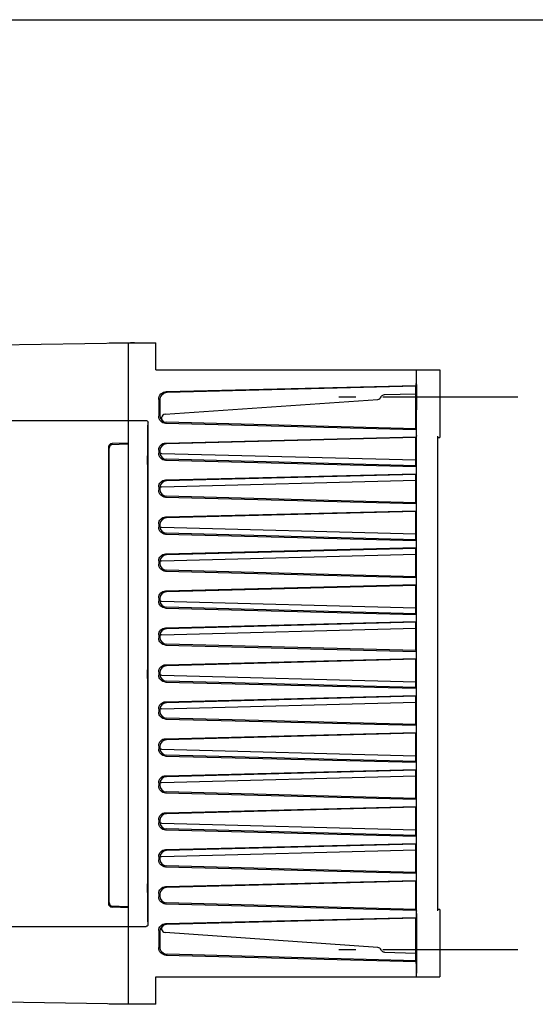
# Model space of a CAD drawing. Extents: x 0 to 1680, y 0 to 1188.
# Tile 31 of 31: x 1365 to 1498, y 935 to 1188. Entities that reach past the tile are written whole.
import ezdxf

# ---------------------------------------------------------------- set-up
doc = ezdxf.new("R2010")
doc.units = 0
doc.header["$LTSCALE"] = 92.4
doc.linetypes.add('CENTER', pattern=[0.6, 0.375, -0.075, 0.075, -0.075])
doc.linetypes.add('HIDDEN', pattern=[0.2, 0.1, -0.1])
doc.layers.get('0').update_dxf_attribs({"linetype": 'CONTINUOUS'})
for name, color, linetype in [('ALL_AXIS', 7, 'CONTINUOUS'), ('ALL_FEATURES', 7, 'CONTINUOUS'), ('DEFAULT_2', 8, 'HIDDEN')]:
    doc.layers.add(name, color=color, linetype=linetype)

msp = doc.modelspace()

# ---------------------------------------------------------------- linework, layer by layer
at = {"color": 7, "linetype": 'CONTINUOUS'}
msp.add_line((0, 1188), (1680, 1188), dxfattribs=at)
at = {"layer": 'ALL_AXIS', "color": 7, "linetype": 'CENTER'}
for p, q in [((1493, 1091), (1447, 1091)), ((1493, 949), (1447, 949))]:
    msp.add_line(p, q, dxfattribs=at)
at = {"layer": 'ALL_FEATURES', "color": 7, "linetype": 'CONTINUOUS'}
for p, q in [((1279, 1103.01), (1393, 1105)), ((1388, 1105), (1388, 1104.913)), ((1388, 1105), (1400, 1105)), ((1393, 935), (1393, 1105)), ((1393.5, 1105.009), (1394.5, 1105.026)), ((1394.5, 1105.026), (1394.5, 1105)), ((1400, 1098), (1400, 1105)), ((1400, 1098), (1473, 1098)), ((1466.887, 1098), (1466.887, 1094.022)), ((1466.999, 1097.434), (1466.997, 1097.782)), ((1467, 1097), (1466.999, 1097.434)), ((1466.999, 1081.684), (1467, 1097)), ((1473, 1098), (1473, 1080.657)), ((1402.686, 1092.419), (1466.887, 1094.022)), ((1466.841, 1093.839), (1402.948, 1092.166)), ((1466.887, 1094.022), (1466.841, 1093.839)), ((1466.841, 1082.859), (1466.841, 1093.839)), ((1457.92, 1091.041), (1457.922, 1091.046)), ((1458.758, 1091.646), (1458.814, 1091.649)), ((1458.814, 1091.649), (1466.841, 1091.86)), ((1400.738, 1090.421), (1400.738, 1086.082)), ((1401, 1090.166), (1401, 1086.336)), ((1402.414, 1086.599), (1457.07, 1090.435)), ((1289, 1085), (1397.5, 1085)), ((1397.891, 1083.79), (1397.891, 956.21)), ((1398, 955.5), (1398, 1084.5)), ((1402.492, 1084.283), (1466.887, 1082.676)), ((1466.841, 1082.859), (1402.752, 1084.537)), ((1402.492, 1079.217), (1466.887, 1080.824)), ((1466.841, 1080.641), (1402.753, 1078.963)), ((1466.841, 1082.859), (1466.887, 1082.676)), ((1466.841, 1080.641), (1466.887, 1080.824)), ((1466.841, 1073.359), (1466.841, 1080.641)), ((1466.887, 1082.676), (1466.887, 1080.824)), ((1466.992, 1081.11), (1466.963, 1080.996)), ((1472.5, 959.004), (1472.5, 1080.996)), ((1472.5, 1080.656), (1473, 1080.657)), ((1387.8, 1078.053), (1387.8, 960.947)), ((1388.176, 1078.832), (1393, 1079)), ((1393, 1079.2), (1388.765, 1079.052)), ((1388, 961.14), (1388, 1077.86)), ((1397.902, 1074.792), (1397.902, 1075.626)), ((1397.921, 1077.272), (1397.921, 1077.273)), ((1397.932, 1076.934), (1397.935, 1076.68)), ((1397.935, 1076.68), (1397.939, 1076.013)), ((1397.939, 1076.013), (1397.941, 1075.208)), ((1400.738, 1077.418), (1400.738, 1076.582)), ((1401, 1077.164), (1401, 1076.836)), ((1401.487, 1076.562), (1466.841, 1074.851)), ((1397.904, 1073.987), (1397.902, 1074.792)), ((1397.908, 1073.32), (1397.904, 1073.987)), ((1397.911, 1073.066), (1397.908, 1073.32)), ((1397.941, 1075.208), (1397.94, 1074.374)), ((1402.492, 1074.783), (1466.887, 1073.176)), ((1466.841, 1073.359), (1402.752, 1075.037)), ((1466.841, 1073.359), (1466.887, 1073.176)), ((1466.887, 1073.176), (1466.887, 1071.324)), ((1466.913, 1075), (1466.913, 964.082)), ((1397.921, 1072.727), (1397.921, 1072.728)), ((1402.492, 1069.717), (1466.887, 1071.324)), ((1466.841, 1071.141), (1402.753, 1069.463)), ((1466.841, 1071.141), (1466.887, 1071.324)), ((1466.841, 1063.859), (1466.841, 1071.141)), ((1400.738, 1067.918), (1400.738, 1067.082)), ((1401.487, 1067.938), (1466.841, 1069.649)), ((1401, 1067.664), (1401, 1067.336)), ((1402.492, 1065.283), (1466.887, 1063.676)), ((1466.841, 1063.859), (1402.752, 1065.537)), ((1466.841, 1063.859), (1466.887, 1063.676)), ((1466.887, 1063.676), (1466.887, 1061.824)), ((1402.492, 1060.217), (1466.887, 1061.824)), ((1466.841, 1061.641), (1402.753, 1059.963)), ((1466.841, 1061.641), (1466.887, 1061.824)), ((1466.841, 1054.359), (1466.841, 1061.641)), ((1400.738, 1058.418), (1400.738, 1057.582)), ((1401, 1058.164), (1401, 1057.836)), ((1401.487, 1057.562), (1466.841, 1055.851)), ((1402.492, 1055.783), (1466.887, 1054.176)), ((1466.841, 1054.359), (1402.752, 1056.037)), ((1466.841, 1054.359), (1466.887, 1054.176)), ((1466.887, 1054.176), (1466.887, 1052.324)), ((1401.487, 1048.938), (1466.841, 1050.649)), ((1402.492, 1050.717), (1466.887, 1052.324)), ((1466.841, 1052.141), (1402.753, 1050.463)), ((1466.841, 1052.141), (1466.887, 1052.324)), ((1466.841, 1044.859), (1466.841, 1052.141)), ((1400.738, 1048.918), (1400.738, 1048.082)), ((1401, 1048.664), (1401, 1048.336)), ((1402.492, 1046.283), (1466.887, 1044.676)), ((1466.841, 1044.859), (1402.752, 1046.537)), ((1402.492, 1041.217), (1466.887, 1042.824)), ((1466.841, 1042.641), (1402.753, 1040.963)), ((1466.841, 1044.859), (1466.887, 1044.676)), ((1466.841, 1042.641), (1466.887, 1042.824)), ((1466.841, 1035.359), (1466.841, 1042.641)), ((1466.887, 1044.676), (1466.887, 1042.824)), ((1400.738, 1039.418), (1400.738, 1038.582)), ((1401, 1039.164), (1401, 1038.836)), ((1401.487, 1038.562), (1466.841, 1036.851)), ((1402.492, 1036.783), (1466.887, 1035.176)), ((1466.841, 1035.359), (1402.752, 1037.037)), ((1466.841, 1035.359), (1466.887, 1035.176)), ((1466.887, 1035.176), (1466.887, 1033.324)), ((1402.492, 1031.717), (1466.887, 1033.324)), ((1466.841, 1033.141), (1402.753, 1031.463)), ((1466.841, 1033.141), (1466.887, 1033.324)), ((1466.841, 1025.859), (1466.841, 1033.141)), ((1400.738, 1029.918), (1400.738, 1029.082)), ((1401.487, 1029.938), (1466.841, 1031.649)), ((1401, 1029.664), (1401, 1029.336)), ((1466.841, 1025.859), (1402.752, 1027.537)), ((1402.492, 1027.283), (1466.887, 1025.676)), ((1466.841, 1025.859), (1466.887, 1025.676)), ((1466.887, 1025.676), (1466.887, 1023.824)), ((1397.921, 1022.272), (1397.921, 1022.273)), ((1402.492, 1022.217), (1466.887, 1023.824)), ((1466.841, 1023.641), (1402.753, 1021.963)), ((1466.841, 1023.641), (1466.887, 1023.824)), ((1466.841, 1016.359), (1466.841, 1023.641)), ((1397.902, 1019.792), (1397.902, 1020.626)), ((1397.904, 1018.987), (1397.902, 1019.792)), ((1397.932, 1021.934), (1397.935, 1021.68)), ((1397.935, 1021.68), (1397.939, 1021.013)), ((1397.939, 1021.013), (1397.941, 1020.208)), ((1397.941, 1020.208), (1397.94, 1019.374)), ((1400.738, 1020.418), (1400.738, 1019.582)), ((1401, 1020.164), (1401, 1019.836)), ((1397.908, 1018.32), (1397.904, 1018.987)), ((1397.911, 1018.066), (1397.908, 1018.32)), ((1397.921, 1017.727), (1397.921, 1017.728)), ((1401.487, 1019.562), (1466.841, 1017.851)), ((1402.492, 1017.783), (1466.887, 1016.176)), ((1466.841, 1016.359), (1402.752, 1018.037)), ((1466.841, 1016.359), (1466.887, 1016.176)), ((1466.887, 1016.176), (1466.887, 1014.324)), ((1401.487, 1010.938), (1466.841, 1012.649)), ((1402.492, 1012.717), (1466.887, 1014.324)), ((1466.841, 1014.141), (1402.753, 1012.463)), ((1466.841, 1014.141), (1466.887, 1014.324)), ((1466.841, 1006.859), (1466.841, 1014.141)), ((1400.738, 1010.918), (1400.738, 1010.082)), ((1401, 1010.664), (1401, 1010.336)), ((1402.492, 1008.283), (1466.887, 1006.676)), ((1466.841, 1006.859), (1402.752, 1008.537)), ((1402.492, 1003.217), (1466.887, 1004.824)), ((1466.841, 1004.641), (1402.753, 1002.963)), ((1466.841, 1006.859), (1466.887, 1006.676)), ((1466.841, 1004.641), (1466.887, 1004.824)), ((1466.841, 997.359), (1466.841, 1004.641)), ((1466.887, 1006.676), (1466.887, 1004.824)), ((1400.738, 1001.418), (1400.738, 1000.582)), ((1401, 1001.164), (1401, 1000.836)), ((1401.487, 1000.562), (1466.841, 998.851)), ((1402.492, 998.783), (1466.887, 997.176)), ((1466.841, 997.359), (1402.752, 999.037)), ((1466.841, 997.359), (1466.887, 997.176)), ((1466.887, 997.176), (1466.887, 995.324)), ((1402.492, 993.717), (1466.887, 995.324)), ((1466.841, 995.141), (1402.753, 993.463)), ((1466.841, 995.141), (1466.887, 995.324)), ((1466.841, 987.859), (1466.841, 995.141)), ((1400.738, 991.918), (1400.738, 991.082)), ((1401.487, 991.938), (1466.841, 993.649)), ((1401, 991.664), (1401, 991.336)), ((1466.841, 987.859), (1402.752, 989.537)), ((1402.492, 989.283), (1466.887, 987.676)), ((1466.841, 987.859), (1466.887, 987.676)), ((1466.887, 987.676), (1466.887, 985.824)), ((1402.492, 984.217), (1466.887, 985.824)), ((1466.841, 985.641), (1402.753, 983.963)), ((1466.841, 985.641), (1466.887, 985.824)), ((1466.841, 978.359), (1466.841, 985.641)), ((1400.738, 982.418), (1400.738, 981.582)), ((1401, 982.164), (1401, 981.836)), ((1401.487, 981.562), (1466.841, 979.851)), ((1402.492, 979.783), (1466.887, 978.176)), ((1466.841, 978.359), (1402.752, 980.037)), ((1466.841, 978.359), (1466.887, 978.176)), ((1466.887, 978.176), (1466.887, 976.324)), ((1401.487, 972.938), (1466.841, 974.649)), ((1402.492, 974.717), (1466.887, 976.324)), ((1466.841, 976.141), (1402.753, 974.463)), ((1466.841, 976.141), (1466.887, 976.324)), ((1466.841, 968.859), (1466.841, 976.141)), ((1400.738, 972.918), (1400.738, 972.082)), ((1401, 972.664), (1401, 972.336)), ((1402.492, 970.283), (1466.887, 968.676)), ((1466.841, 968.859), (1402.752, 970.537)), ((1397.921, 967.272), (1397.921, 967.273)), ((1397.932, 966.934), (1397.935, 966.68)), ((1397.935, 966.68), (1397.939, 966.013)), ((1402.492, 965.217), (1466.887, 966.824)), ((1466.841, 966.641), (1402.753, 964.963)), ((1466.841, 968.859), (1466.887, 968.676)), ((1466.841, 966.641), (1466.887, 966.824)), ((1466.841, 959.359), (1466.841, 966.641)), ((1466.887, 968.676), (1466.887, 966.824)), ((1397.902, 964.792), (1397.902, 965.626)), ((1397.904, 963.987), (1397.902, 964.792)), ((1397.939, 966.013), (1397.941, 965.208)), ((1397.941, 965.208), (1397.94, 964.374)), ((1397.908, 963.32), (1397.904, 963.987)), ((1397.911, 963.066), (1397.908, 963.32)), ((1397.921, 962.727), (1397.921, 962.728)), ((1400.738, 963.418), (1400.738, 962.582)), ((1401, 963.164), (1401, 962.836)), ((1393, 960), (1388.176, 960.168)), ((1393, 959.8), (1388.765, 959.948)), ((1402.492, 960.783), (1466.887, 959.176)), ((1466.841, 959.359), (1402.752, 961.037)), ((1466.841, 959.359), (1466.887, 959.176)), ((1466.887, 959.176), (1466.887, 957.324)), ((1466.963, 959.004), (1466.992, 958.89)), ((1473, 959.343), (1472.5, 959.344)), ((1473, 959.343), (1473, 942)), ((1402.492, 955.717), (1466.887, 957.324)), ((1466.841, 957.141), (1402.753, 955.463)), ((1466.841, 957.141), (1466.887, 957.324)), ((1466.841, 946.161), (1466.841, 957.141)), ((1466.999, 958.316), (1466.997, 958.66)), ((1466.999, 958.316), (1467, 943)), ((1279, 955), (1397.5, 955)), ((1400.738, 953.918), (1400.738, 949.579)), ((1401, 953.664), (1401, 949.834)), ((1457.07, 949.565), (1402.414, 953.401)), ((1457.92, 948.959), (1457.922, 948.954)), ((1402.686, 947.581), (1466.887, 945.978)), ((1466.841, 946.161), (1402.947, 947.834)), ((1458.814, 948.351), (1458.758, 948.354)), ((1458.814, 948.351), (1466.841, 948.14)), ((1466.887, 945.978), (1466.841, 946.161)), ((1466.887, 945.978), (1466.887, 942)), ((1400, 942), (1473, 942)), ((1400, 935), (1400, 942)), ((1466.999, 942.566), (1467, 943)), ((1393, 935), (1360.6, 935.566)), ((1388, 935), (1388, 935.087)), ((1400, 935), (1388, 935)), ((1394.5, 934.974), (1393.5, 934.991)), ((1394.5, 935), (1394.5, 934.974))]:
    msp.add_line(p, q, dxfattribs=at)
for points in [[(1466.997, 1097.782), (1466.995, 1097.901), (1466.993, 1097.975), (1466.991, 1098)], [(1466.948, 1087.501), (1466.942, 1087.554), (1466.937, 1087.712), (1466.932, 1087.97), (1466.928, 1088.32), (1466.924, 1088.751), (1466.921, 1089.251), (1466.919, 1089.803), (1466.918, 1090.392), (1466.917, 1091), (1466.918, 1091.608), (1466.919, 1092.197), (1466.921, 1092.749), (1466.924, 1093.249), (1466.928, 1093.68), (1466.932, 1094.03), (1466.937, 1094.288), (1466.942, 1094.446), (1466.948, 1094.499)], [(1466.948, 1094.499), (1466.953, 1094.446), (1466.958, 1094.288), (1466.963, 1094.03), (1466.967, 1093.681), (1466.971, 1093.249), (1466.974, 1092.75), (1466.976, 1092.197), (1466.978, 1091.608), (1466.978, 1091), (1466.978, 1090.392), (1466.976, 1089.803), (1466.974, 1089.25), (1466.971, 1088.751), (1466.967, 1088.319), (1466.963, 1087.97), (1466.958, 1087.712), (1466.953, 1087.554), (1466.948, 1087.501)], [(1400.738, 1090.421), (1400.775, 1090.805), (1400.885, 1091.175), (1401.064, 1091.516), (1401.305, 1091.817), (1401.6, 1092.065), (1401.937, 1092.253), (1402.303, 1092.372), (1402.686, 1092.419)], [(1457.92, 1091.041), (1458.025, 1091.229), (1458.17, 1091.391), (1458.346, 1091.519), (1458.545, 1091.605), (1458.758, 1091.646)], [(1402.492, 1084.283), (1402.147, 1084.325), (1401.817, 1084.433), (1401.514, 1084.602), (1401.249, 1084.825), (1401.031, 1085.096), (1400.87, 1085.403), (1400.771, 1085.736), (1400.738, 1086.082)], [(1397.5, 1085), (1397.629, 1084.983), (1397.75, 1084.933), (1397.854, 1084.854), (1397.933, 1084.75), (1397.983, 1084.629), (1398, 1084.5)], [(1466.963, 1080.996), (1466.955, 1080.894), (1466.948, 1080.652), (1466.94, 1080.278), (1466.933, 1079.779), (1466.927, 1079.168), (1466.922, 1078.459), (1466.918, 1077.668), (1466.915, 1076.814), (1466.913, 1075.918), (1466.913, 1075)], [(1466.992, 1081.11), (1466.993, 1081.141), (1466.995, 1081.219), (1466.997, 1081.34), (1466.999, 1081.684)], [(1400.738, 1077.418), (1400.771, 1077.764), (1400.87, 1078.097), (1401.031, 1078.404), (1401.249, 1078.675), (1401.514, 1078.898), (1401.817, 1079.067), (1402.147, 1079.175), (1402.492, 1079.217)], [(1397.902, 1075.626), (1397.906, 1076.372), (1397.908, 1076.683), (1397.911, 1076.937)], [(1397.911, 1076.937), (1397.914, 1077.124), (1397.918, 1077.236), (1397.921, 1077.272)], [(1397.921, 1077.273), (1397.925, 1077.236), (1397.929, 1077.122), (1397.932, 1076.934)], [(1402.492, 1074.783), (1402.147, 1074.825), (1401.817, 1074.933), (1401.514, 1075.102), (1401.249, 1075.325), (1401.031, 1075.596), (1400.87, 1075.903), (1400.771, 1076.236), (1400.738, 1076.582)], [(1397.921, 1072.728), (1397.918, 1072.764), (1397.914, 1072.878), (1397.911, 1073.066)], [(1397.932, 1073.063), (1397.928, 1072.876), (1397.925, 1072.764), (1397.921, 1072.727)], [(1397.94, 1074.374), (1397.937, 1073.628), (1397.935, 1073.317), (1397.932, 1073.063)], [(1400.738, 1067.918), (1400.771, 1068.264), (1400.87, 1068.597), (1401.031, 1068.904), (1401.249, 1069.175), (1401.514, 1069.398), (1401.817, 1069.567), (1402.147, 1069.675), (1402.492, 1069.717)], [(1402.492, 1065.283), (1402.147, 1065.325), (1401.817, 1065.433), (1401.514, 1065.602), (1401.249, 1065.825), (1401.031, 1066.096), (1400.87, 1066.403), (1400.771, 1066.736), (1400.738, 1067.082)], [(1400.738, 1058.418), (1400.771, 1058.764), (1400.87, 1059.097), (1401.031, 1059.404), (1401.249, 1059.675), (1401.514, 1059.898), (1401.817, 1060.067), (1402.147, 1060.175), (1402.492, 1060.217)], [(1402.492, 1055.783), (1402.147, 1055.825), (1401.817, 1055.933), (1401.514, 1056.102), (1401.249, 1056.325), (1401.031, 1056.596), (1400.87, 1056.903), (1400.771, 1057.236), (1400.738, 1057.582)], [(1400.738, 1048.918), (1400.771, 1049.264), (1400.87, 1049.597), (1401.031, 1049.904), (1401.249, 1050.175), (1401.514, 1050.398), (1401.817, 1050.567), (1402.147, 1050.675), (1402.492, 1050.717)], [(1402.492, 1046.283), (1402.147, 1046.325), (1401.817, 1046.433), (1401.514, 1046.602), (1401.249, 1046.825), (1401.031, 1047.096), (1400.87, 1047.403), (1400.771, 1047.736), (1400.738, 1048.082)], [(1400.738, 1039.418), (1400.771, 1039.764), (1400.87, 1040.097), (1401.031, 1040.404), (1401.249, 1040.675), (1401.514, 1040.898), (1401.817, 1041.067), (1402.147, 1041.175), (1402.492, 1041.217)], [(1402.492, 1036.783), (1402.147, 1036.825), (1401.817, 1036.933), (1401.514, 1037.102), (1401.249, 1037.325), (1401.031, 1037.596), (1400.87, 1037.903), (1400.771, 1038.236), (1400.738, 1038.582)], [(1400.738, 1029.918), (1400.771, 1030.264), (1400.87, 1030.597), (1401.031, 1030.904), (1401.249, 1031.175), (1401.514, 1031.398), (1401.817, 1031.567), (1402.147, 1031.675), (1402.492, 1031.717)], [(1402.492, 1027.283), (1402.147, 1027.325), (1401.817, 1027.433), (1401.514, 1027.602), (1401.249, 1027.825), (1401.031, 1028.096), (1400.87, 1028.403), (1400.771, 1028.736), (1400.738, 1029.082)], [(1397.911, 1021.937), (1397.914, 1022.124), (1397.918, 1022.236), (1397.921, 1022.272)], [(1397.921, 1022.273), (1397.925, 1022.236), (1397.929, 1022.122), (1397.932, 1021.934)], [(1397.902, 1020.626), (1397.906, 1021.372), (1397.908, 1021.683), (1397.911, 1021.937)], [(1400.738, 1020.418), (1400.771, 1020.764), (1400.87, 1021.097), (1401.031, 1021.404), (1401.249, 1021.675), (1401.514, 1021.898), (1401.817, 1022.067), (1402.147, 1022.175), (1402.492, 1022.217)], [(1397.921, 1017.728), (1397.918, 1017.764), (1397.914, 1017.878), (1397.911, 1018.066)], [(1397.932, 1018.063), (1397.928, 1017.876), (1397.925, 1017.764), (1397.921, 1017.727)], [(1397.94, 1019.374), (1397.937, 1018.628), (1397.935, 1018.317), (1397.932, 1018.063)], [(1402.492, 1017.783), (1402.147, 1017.825), (1401.817, 1017.933), (1401.514, 1018.102), (1401.249, 1018.325), (1401.031, 1018.596), (1400.87, 1018.903), (1400.771, 1019.236), (1400.738, 1019.582)], [(1400.738, 1010.918), (1400.771, 1011.264), (1400.87, 1011.597), (1401.031, 1011.904), (1401.249, 1012.175), (1401.514, 1012.398), (1401.817, 1012.567), (1402.147, 1012.675), (1402.492, 1012.717)], [(1402.492, 1008.283), (1402.147, 1008.325), (1401.817, 1008.433), (1401.514, 1008.602), (1401.249, 1008.825), (1401.031, 1009.096), (1400.87, 1009.403), (1400.771, 1009.736), (1400.738, 1010.082)], [(1400.738, 1001.418), (1400.771, 1001.764), (1400.87, 1002.097), (1401.031, 1002.404), (1401.249, 1002.675), (1401.514, 1002.898), (1401.817, 1003.067), (1402.147, 1003.175), (1402.492, 1003.217)], [(1402.492, 998.783), (1402.147, 998.825), (1401.817, 998.933), (1401.514, 999.102), (1401.249, 999.325), (1401.031, 999.596), (1400.87, 999.903), (1400.771, 1000.236), (1400.738, 1000.582)], [(1400.738, 991.918), (1400.771, 992.264), (1400.87, 992.597), (1401.031, 992.904), (1401.249, 993.175), (1401.514, 993.398), (1401.817, 993.567), (1402.147, 993.675), (1402.492, 993.717)], [(1402.492, 989.283), (1402.147, 989.325), (1401.817, 989.433), (1401.514, 989.602), (1401.249, 989.825), (1401.031, 990.096), (1400.87, 990.403), (1400.771, 990.736), (1400.738, 991.082)], [(1400.738, 982.418), (1400.771, 982.764), (1400.87, 983.097), (1401.031, 983.404), (1401.249, 983.675), (1401.514, 983.898), (1401.817, 984.067), (1402.147, 984.175), (1402.492, 984.217)], [(1402.492, 979.783), (1402.147, 979.825), (1401.817, 979.933), (1401.514, 980.102), (1401.249, 980.325), (1401.031, 980.596), (1400.87, 980.903), (1400.771, 981.236), (1400.738, 981.582)], [(1400.738, 972.918), (1400.771, 973.264), (1400.87, 973.597), (1401.031, 973.904), (1401.249, 974.175), (1401.514, 974.398), (1401.817, 974.567), (1402.147, 974.675), (1402.492, 974.717)], [(1402.492, 970.283), (1402.147, 970.325), (1401.817, 970.433), (1401.514, 970.602), (1401.249, 970.825), (1401.031, 971.096), (1400.87, 971.403), (1400.771, 971.736), (1400.738, 972.082)], [(1397.902, 965.626), (1397.906, 966.372), (1397.908, 966.683), (1397.911, 966.937)], [(1397.911, 966.937), (1397.914, 967.124), (1397.918, 967.236), (1397.921, 967.272)], [(1397.921, 967.273), (1397.925, 967.236), (1397.929, 967.122), (1397.932, 966.934)], [(1397.94, 964.374), (1397.937, 963.628), (1397.935, 963.317), (1397.932, 963.063)], [(1400.738, 963.418), (1400.771, 963.764), (1400.87, 964.097), (1401.031, 964.404), (1401.249, 964.675), (1401.514, 964.898), (1401.817, 965.067), (1402.147, 965.175), (1402.492, 965.217)], [(1466.913, 964.082), (1466.915, 963.186), (1466.918, 962.332), (1466.922, 961.541), (1466.927, 960.832), (1466.933, 960.221), (1466.94, 959.722), (1466.948, 959.348), (1466.955, 959.106), (1466.963, 959.004)], [(1397.921, 962.728), (1397.918, 962.764), (1397.914, 962.878), (1397.911, 963.066)], [(1397.932, 963.063), (1397.928, 962.876), (1397.925, 962.764), (1397.921, 962.727)], [(1402.492, 960.783), (1402.147, 960.825), (1401.817, 960.933), (1401.514, 961.102), (1401.249, 961.325), (1401.031, 961.596), (1400.87, 961.903), (1400.771, 962.236), (1400.738, 962.582)], [(1466.997, 958.66), (1466.995, 958.781), (1466.993, 958.859), (1466.992, 958.89)], [(1398, 955.5), (1397.983, 955.371), (1397.933, 955.25), (1397.854, 955.146), (1397.75, 955.067), (1397.629, 955.017), (1397.5, 955)], [(1400.738, 953.918), (1400.771, 954.264), (1400.87, 954.597), (1401.031, 954.904), (1401.249, 955.175), (1401.514, 955.398), (1401.817, 955.567), (1402.147, 955.675), (1402.492, 955.717)], [(1466.948, 945.501), (1466.942, 945.554), (1466.937, 945.712), (1466.932, 945.97), (1466.928, 946.32), (1466.924, 946.751), (1466.921, 947.251), (1466.919, 947.803), (1466.918, 948.392), (1466.917, 949), (1466.918, 949.608), (1466.919, 950.197), (1466.921, 950.749), (1466.924, 951.249), (1466.928, 951.68), (1466.932, 952.03), (1466.937, 952.288), (1466.942, 952.446), (1466.948, 952.499)], [(1466.948, 952.499), (1466.953, 952.446), (1466.958, 952.288), (1466.963, 952.03), (1466.967, 951.681), (1466.971, 951.249), (1466.974, 950.75), (1466.976, 950.197), (1466.978, 949.608), (1466.978, 949), (1466.978, 948.392), (1466.976, 947.803), (1466.974, 947.25), (1466.971, 946.751), (1466.967, 946.319), (1466.963, 945.97), (1466.958, 945.712), (1466.953, 945.554), (1466.948, 945.501)], [(1402.686, 947.581), (1402.303, 947.628), (1401.937, 947.747), (1401.6, 947.935), (1401.305, 948.183), (1401.064, 948.484), (1400.885, 948.825), (1400.775, 949.195), (1400.738, 949.579)], [(1458.758, 948.354), (1458.545, 948.395), (1458.346, 948.481), (1458.17, 948.609), (1458.025, 948.771), (1457.92, 948.959)], [(1466.991, 942), (1466.993, 942.025), (1466.995, 942.099), (1466.997, 942.218), (1466.999, 942.566)]]:
    msp.add_lwpolyline(points, dxfattribs=at)
for centre, radius, start, end in [((1403, 1090.166), 2, 91.5, 180), ((1457, 1091.432), 1, 274.01418, 337.25365), ((1402.8, 1086.336), 1.8, 180, 268.5), ((1402.484, 1085.602), 1, 94.01418, 246.71391), ((1388.8, 1078.053), 1, 92, 180), ((1389, 1077.86), 1, 92, 180), ((1402.8, 1077.164), 1.8, 91.5, 180), ((1401.5, 1077.062), 0.5, 180, 268.5), ((1402.8, 1076.836), 1.8, 180, 268.5), ((1402.8, 1067.664), 1.8, 91.5, 180), ((1401.5, 1067.438), 0.5, 91.5, 180), ((1402.8, 1067.336), 1.8, 180, 268.5), ((1402.8, 1058.164), 1.8, 91.5, 180), ((1401.5, 1058.062), 0.5, 180, 268.5), ((1402.8, 1057.836), 1.8, 180, 268.5), ((1402.8, 1048.664), 1.8, 91.5, 180), ((1401.5, 1048.438), 0.5, 91.5, 180), ((1402.8, 1048.336), 1.8, 180, 268.5), ((1402.8, 1039.164), 1.8, 91.5, 180), ((1401.5, 1039.062), 0.5, 180, 268.5), ((1402.8, 1038.836), 1.8, 180, 268.5), ((1402.8, 1029.664), 1.8, 91.5, 180), ((1401.5, 1029.438), 0.5, 91.5, 180), ((1402.8, 1029.336), 1.8, 180, 268.5), ((1402.8, 1020.164), 1.8, 91.5, 180), ((1401.5, 1020.062), 0.5, 180, 268.5), ((1402.8, 1019.836), 1.8, 180, 268.5), ((1402.8, 1010.664), 1.8, 91.5, 180), ((1401.5, 1010.438), 0.5, 91.5, 180), ((1402.8, 1010.336), 1.8, 180, 268.5), ((1402.8, 1001.164), 1.8, 91.5, 180), ((1401.5, 1001.062), 0.5, 180, 268.5), ((1402.8, 1000.836), 1.8, 180, 268.5), ((1402.8, 991.664), 1.8, 91.5, 180), ((1401.5, 991.438), 0.5, 91.5, 180), ((1402.8, 991.336), 1.8, 180, 268.5), ((1402.8, 982.164), 1.8, 91.5, 180), ((1401.5, 982.062), 0.5, 180, 268.5), ((1402.8, 981.836), 1.8, 180, 268.5), ((1402.8, 972.664), 1.8, 91.5, 180), ((1401.5, 972.438), 0.5, 91.5, 180), ((1402.8, 972.336), 1.8, 180, 268.5), ((1402.8, 963.164), 1.8, 91.5, 180), ((1402.8, 962.836), 1.8, 180, 268.5), ((1388.8, 960.947), 1, 180, 268), ((1389, 961.14), 1, 180, 268), ((1402.8, 953.664), 1.8, 91.5, 180), ((1402.484, 954.398), 1, 113.28609, 265.98582), ((1403, 949.834), 2, 180, 268.5), ((1457, 948.568), 1, 22.74579, 85.98072)]:
    msp.add_arc(centre, radius, start, end, dxfattribs=at)
at = {"layer": 'DEFAULT_2', "color": 8, "linetype": 'HIDDEN'}
for p, q in [((1397.938, 1075.765), (1397.934, 1076.414)), ((1397.939, 1075), (1397.938, 1075.765)), ((1397.938, 1074.235), (1397.939, 1075)), ((1397.938, 1020.765), (1397.934, 1021.414)), ((1397.939, 1020), (1397.938, 1020.765)), ((1397.938, 1019.235), (1397.939, 1020)), ((1397.938, 965.765), (1397.934, 966.414)), ((1397.939, 965), (1397.938, 965.765)), ((1397.938, 964.235), (1397.939, 965))]:
    msp.add_line(p, q, dxfattribs=at)
for points in [[(1397.934, 1076.414), (1397.931, 1076.663), (1397.928, 1076.848), (1397.925, 1076.962), (1397.921, 1077)], [(1397.921, 1073), (1397.925, 1073.038), (1397.928, 1073.152), (1397.931, 1073.337), (1397.934, 1073.586), (1397.938, 1074.235)], [(1397.934, 1021.414), (1397.931, 1021.663), (1397.928, 1021.848), (1397.925, 1021.962), (1397.921, 1022)], [(1397.921, 1018), (1397.925, 1018.038), (1397.928, 1018.152), (1397.931, 1018.337), (1397.934, 1018.586), (1397.938, 1019.235)], [(1397.934, 966.414), (1397.931, 966.663), (1397.928, 966.848), (1397.925, 966.962), (1397.921, 967)], [(1397.921, 963), (1397.925, 963.038), (1397.928, 963.152), (1397.931, 963.337), (1397.934, 963.586), (1397.938, 964.235)]]:
    msp.add_lwpolyline(points, dxfattribs=at)

doc.saveas('drawing.dxf')
